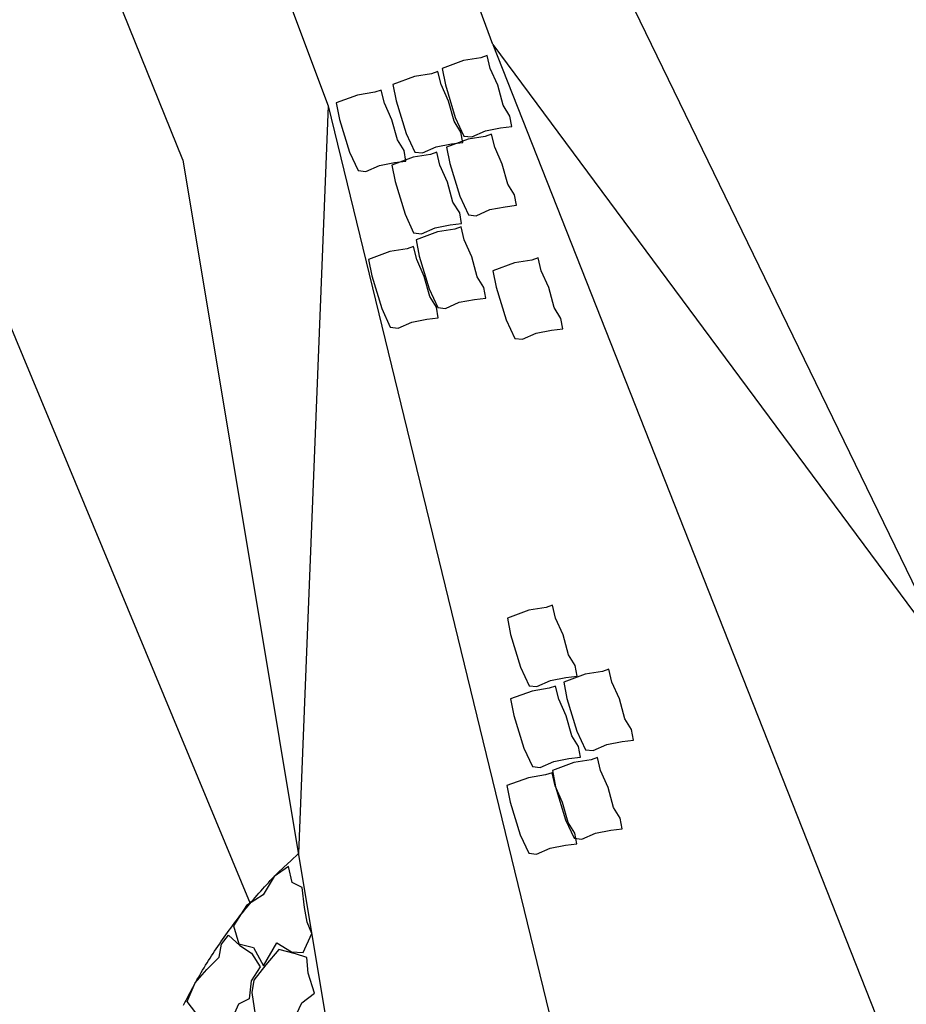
# Model space of a CAD drawing. Extents: x 447045 to 447634, y 442020 to 443192.
# Tile 18 of 82: x 447354.79 to 447358.65, y 442038.15 to 442042.43. Entities that reach past the tile are written whole.
import ezdxf

# ---------------------------------------------------------------- set-up
doc = ezdxf.new("R2010")
doc.units = 0
doc.header["$LTSCALE"] = 2
doc.header["$MEASUREMENT"] = 0
doc.linetypes.add('AUSGEZOGEN', pattern=[0])
for name, color, linetype in [('DB-Andere_Planer', 15, 'CONTINUOUS'), ('DB-Bestand', 8, 'CONTINUOUS'), ('FBRTOP', 250, 'AUSGEZOGEN')]:
    doc.layers.add(name, color=color, linetype=linetype)

msp = doc.modelspace()

# ---------------------------------------------------------------- linework, layer by layer
at = {"layer": 'DB-Andere_Planer', "linetype": 'Continuous'}
for p, q in [((447356.8489, 442042.3227), (447356.3013, 442043.8191)), ((447355.532, 442043.6621), (447356.1317, 442042.0563)), ((447355.5006, 442041.8219), (447354.9182, 442043.2618)), ((447357.4323, 442042.5394), (447359.5435, 442038.1884)), ((447356.8489, 442042.3227), (447358.5714, 442037.9538)), ((447356.8489, 442042.3227), (447358.8462, 442039.6255)), ((447356.721, 442042.2533), (447356.6276, 442042.2188)), ((447356.7958, 442042.2654), (447356.721, 442042.2533)), ((447356.8234, 442042.2751), (447356.7958, 442042.2654)), ((447356.8371, 442042.2185), (447356.8234, 442042.2751)), ((447356.5822, 442042.1959), (447356.5074, 442042.1838)), ((447356.6098, 442042.2056), (447356.5822, 442042.1959)), ((447356.6235, 442042.149), (447356.6098, 442042.2056)), ((447356.6276, 442042.2188), (447356.6418, 442042.1474)), ((447356.8696, 442042.1456), (447356.8371, 442042.2185)), ((447356.5074, 442042.1838), (447356.414, 442042.1493)), ((447356.3354, 442042.1154), (447356.2605, 442042.1033)), ((447356.363, 442042.125), (447356.3354, 442042.1154)), ((447356.3766, 442042.0685), (447356.363, 442042.125)), ((447356.414, 442042.1493), (447356.4282, 442042.0779)), ((447356.656, 442042.0761), (447356.6235, 442042.149)), ((447356.6418, 442042.1474), (447356.6851, 442042.0053)), ((447356.8936, 442042.0586), (447356.8696, 442042.1456)), ((447356.2605, 442042.1033), (447356.1671, 442042.0688)), ((447356.1671, 442042.0688), (447356.1814, 442041.9974)), ((447356.4092, 442041.9955), (447356.3766, 442042.0685)), ((447356.4282, 442042.0779), (447356.4715, 442041.9357)), ((447356.68, 442041.9891), (447356.656, 442042.0761)), ((447356.1317, 442042.0563), (447356.0033, 442038.8029)), ((447356.1317, 442042.0563), (447357.2105, 442037.6253)), ((447356.9229, 442042.0118), (447356.8936, 442042.0586)), ((447356.1814, 442041.9974), (447356.2247, 442041.8552)), ((447356.4332, 442041.9085), (447356.4092, 442041.9955)), ((447356.7093, 442041.9423), (447356.68, 442041.9891)), ((447356.6851, 442042.0053), (447356.7225, 442041.9245)), ((447356.931, 442041.9658), (447356.9229, 442042.0118)), ((447356.7174, 442041.8963), (447356.7093, 442041.9423)), ((447356.7564, 442041.9207), (447356.8158, 442041.947)), ((447356.8158, 442041.947), (447356.8815, 442041.9599)), ((447356.8815, 442041.9599), (447356.931, 442041.9658)), ((447356.4624, 442041.8617), (447356.4332, 442041.9085)), ((447356.4715, 442041.9357), (447356.5089, 442041.855)), ((447356.7408, 442041.9109), (447356.6474, 442041.8764)), ((447356.6679, 442041.8904), (447356.7174, 442041.8963)), ((447356.7225, 442041.9245), (447356.7564, 442041.9207)), ((447356.8156, 442041.923), (447356.7408, 442041.9109)), ((447356.8432, 442041.9327), (447356.8156, 442041.923)), ((447356.8569, 442041.8761), (447356.8432, 442041.9327)), ((447356.2247, 442041.8552), (447356.2621, 442041.7745)), ((447356.4705, 442041.8158), (447356.4624, 442041.8617)), ((447356.5089, 442041.855), (447356.5428, 442041.8512)), ((447356.5428, 442041.8512), (447356.6022, 442041.8775)), ((447356.6049, 442041.8542), (447356.5773, 442041.8446)), ((447356.6022, 442041.8775), (447356.6679, 442041.8904)), ((447356.6185, 442041.7976), (447356.6049, 442041.8542)), ((447356.6474, 442041.8764), (447356.6616, 442041.8051)), ((447356.8894, 442041.8032), (447356.8569, 442041.8761)), ((447355.5006, 442041.8219), (447356.2384, 442037.3907)), ((447356.3554, 442041.797), (447356.4211, 442041.8099)), ((447356.5024, 442041.8325), (447356.409, 442041.798)), ((447356.4211, 442041.8099), (447356.4705, 442041.8158)), ((447356.5773, 442041.8446), (447356.5024, 442041.8325)), ((447356.2621, 442041.7745), (447356.2959, 442041.7707)), ((447356.2959, 442041.7707), (447356.3554, 442041.797)), ((447356.409, 442041.798), (447356.4233, 442041.7266)), ((447356.6511, 442041.7247), (447356.6185, 442041.7976)), ((447356.6616, 442041.8051), (447356.7049, 442041.6629)), ((447356.9134, 442041.7162), (447356.8894, 442041.8032)), ((447356.4233, 442041.7266), (447356.4666, 442041.5844)), ((447356.6751, 442041.6377), (447356.6511, 442041.7247)), ((447356.9427, 442041.6694), (447356.9134, 442041.7162)), ((447356.7049, 442041.6629), (447356.7423, 442041.5821)), ((447356.9508, 442041.6234), (447356.9427, 442041.6694)), ((447356.7043, 442041.5909), (447356.6751, 442041.6377)), ((447356.7762, 442041.5783), (447356.8356, 442041.6046)), ((447356.8356, 442041.6046), (447356.9013, 442041.6175)), ((447356.9013, 442041.6175), (447356.9508, 442041.6234)), ((447356.4666, 442041.5844), (447356.504, 442041.5036)), ((447356.7124, 442041.545), (447356.7043, 442041.5909)), ((447356.7423, 442041.5821), (447356.7762, 442041.5783)), ((447356.5378, 442041.4998), (447356.5973, 442041.5262)), ((447356.5973, 442041.5262), (447356.663, 442041.539)), ((447356.6826, 442041.5198), (447356.6077, 442041.5077)), ((447356.663, 442041.539), (447356.7124, 442041.545)), ((447356.7102, 442041.5295), (447356.6826, 442041.5198)), ((447356.7238, 442041.4729), (447356.7102, 442041.5295)), ((447356.504, 442041.5036), (447356.5378, 442041.4998)), ((447356.6077, 442041.5077), (447356.5143, 442041.4732)), ((447356.5143, 442041.4732), (447356.5286, 442041.4018)), ((447356.7564, 442041.4), (447356.7238, 442041.4729)), ((447356.4759, 442041.434), (447356.4011, 442041.4219)), ((447356.5035, 442041.4437), (447356.4759, 442041.434)), ((447356.5172, 442041.3871), (447356.5035, 442041.4437)), ((447356.4011, 442041.4219), (447356.3077, 442041.3874)), ((447356.3077, 442041.3874), (447356.3219, 442041.316)), ((447356.5497, 442041.3142), (447356.5172, 442041.3871)), ((447356.5286, 442041.4018), (447356.5719, 442041.2597)), ((447356.7804, 442041.313), (447356.7564, 442041.4)), ((447357.0173, 442041.3851), (447356.9424, 442041.373)), ((447357.0449, 442041.3948), (447357.0173, 442041.3851)), ((447357.0585, 442041.3382), (447357.0449, 442041.3948)), ((447356.9424, 442041.373), (447356.849, 442041.3385)), ((447356.849, 442041.3385), (447356.8632, 442041.2671)), ((447356.3219, 442041.316), (447356.3652, 442041.1739)), ((447356.5737, 442041.2272), (447356.5497, 442041.3142)), ((447356.8096, 442041.2662), (447356.7804, 442041.313)), ((447357.0911, 442041.2653), (447357.0585, 442041.3382)), ((447356.5719, 442041.2597), (447356.6093, 442041.1789)), ((447356.8177, 442041.2202), (447356.8096, 442041.2662)), ((447356.8632, 442041.2671), (447356.9065, 442041.1249)), ((447357.1151, 442041.1783), (447357.0911, 442041.2653)), ((447356.603, 442041.1804), (447356.5737, 442041.2272)), ((447356.7026, 442041.2014), (447356.7683, 442041.2143)), ((447356.7683, 442041.2143), (447356.8177, 442041.2202)), ((447356.3652, 442041.1739), (447356.4026, 442041.0931)), ((447356.6111, 442041.1344), (447356.603, 442041.1804)), ((447356.6093, 442041.1789), (447356.6431, 442041.1751)), ((447356.6431, 442041.1751), (447356.7026, 442041.2014)), ((447357.1443, 442041.1315), (447357.1151, 442041.1783)), ((447356.4959, 442041.1156), (447356.5616, 442041.1285)), ((447356.5616, 442041.1285), (447356.6111, 442041.1344)), ((447356.9065, 442041.1249), (447356.944, 442041.0442)), ((447357.1524, 442041.0855), (447357.1443, 442041.1315)), ((447356.4026, 442041.0931), (447356.4365, 442041.0893)), ((447356.4365, 442041.0893), (447356.4959, 442041.1156)), ((447357.103, 442041.0796), (447357.1524, 442041.0855)), ((447356.944, 442041.0442), (447356.9778, 442041.0404)), ((447356.9778, 442041.0404), (447357.0373, 442041.0667)), ((447357.0373, 442041.0667), (447357.103, 442041.0796)), ((447357.1073, 442039.8839), (447357.0797, 442039.8743)), ((447357.121, 442039.8273), (447357.1073, 442039.8839)), ((447357.0049, 442039.8622), (447356.9115, 442039.8277)), ((447357.0797, 442039.8743), (447357.0049, 442039.8622)), ((447356.9115, 442039.8277), (447356.9257, 442039.7563)), ((447357.1535, 442039.7544), (447357.121, 442039.8273)), ((447356.9257, 442039.7563), (447356.969, 442039.6141)), ((447357.1775, 442039.6674), (447357.1535, 442039.7544)), ((447357.2068, 442039.6206), (447357.1775, 442039.6674)), ((447356.969, 442039.6141), (447357.0064, 442039.5333)), ((447357.2497, 442039.5836), (447357.1563, 442039.5491)), ((447357.2149, 442039.5747), (447357.2068, 442039.6206)), ((447357.3246, 442039.5957), (447357.2497, 442039.5836)), ((447357.3522, 442039.6054), (447357.3246, 442039.5957)), ((447357.3658, 442039.5488), (447357.3522, 442039.6054)), ((447357.0403, 442039.5295), (447357.0997, 442039.5559)), ((447357.0997, 442039.5559), (447357.1654, 442039.5687)), ((447357.1563, 442039.5491), (447357.1706, 442039.4777)), ((447357.1654, 442039.5687), (447357.2149, 442039.5747)), ((447357.3984, 442039.4759), (447357.3658, 442039.5488)), ((447357.0188, 442039.5101), (447356.9254, 442039.4756)), ((447357.0064, 442039.5333), (447357.0403, 442039.5295)), ((447357.0937, 442039.5222), (447357.0188, 442039.5101)), ((447357.1212, 442039.5319), (447357.0937, 442039.5222)), ((447357.1349, 442039.4753), (447357.1212, 442039.5319)), ((447356.9254, 442039.4756), (447356.9396, 442039.4042)), ((447357.1675, 442039.4024), (447357.1349, 442039.4753)), ((447357.1706, 442039.4777), (447357.2139, 442039.3356)), ((447357.4224, 442039.3889), (447357.3984, 442039.4759)), ((447356.9396, 442039.4042), (447356.9829, 442039.2621)), ((447357.1914, 442039.3154), (447357.1675, 442039.4024)), ((447357.4516, 442039.3421), (447357.4224, 442039.3889)), ((447357.2139, 442039.3356), (447357.2513, 442039.2548)), ((447357.4597, 442039.2961), (447357.4516, 442039.3421)), ((447357.2207, 442039.2686), (447357.1914, 442039.3154)), ((447357.3446, 442039.2773), (447357.4103, 442039.2902)), ((447357.4103, 442039.2902), (447357.4597, 442039.2961)), ((447356.9829, 442039.2621), (447357.0204, 442039.1813)), ((447357.2288, 442039.2226), (447357.2207, 442039.2686)), ((447357.2513, 442039.2548), (447357.2851, 442039.251)), ((447357.2851, 442039.251), (447357.3446, 442039.2773)), ((447357.0542, 442039.1775), (447357.1137, 442039.2038)), ((447357.2005, 442039.1986), (447357.1072, 442039.1641)), ((447357.1137, 442039.2038), (447357.1794, 442039.2167)), ((447357.1794, 442039.2167), (447357.2288, 442039.2226)), ((447357.2754, 442039.2107), (447357.2005, 442039.1986)), ((447357.303, 442039.2203), (447357.2754, 442039.2107)), ((447357.3167, 442039.1638), (447357.303, 442039.2203)), ((447357.0204, 442039.1813), (447357.0542, 442039.1775)), ((447357.1056, 442039.1549), (447357.078, 442039.1453)), ((447357.1193, 442039.0984), (447357.1056, 442039.1549)), ((447357.1072, 442039.1641), (447357.1214, 442039.0927)), ((447357.3492, 442039.0908), (447357.3167, 442039.1638)), ((447357.0032, 442039.1332), (447356.9098, 442039.0987)), ((447357.078, 442039.1453), (447357.0032, 442039.1332)), ((447356.9098, 442039.0987), (447356.924, 442039.0273)), ((447357.1518, 442039.0254), (447357.1193, 442039.0984)), ((447357.1214, 442039.0927), (447357.1647, 442038.9505)), ((447357.3732, 442039.0039), (447357.3492, 442039.0908)), ((447356.924, 442039.0273), (447356.9673, 442038.8851)), ((447357.1758, 442038.9384), (447357.1518, 442039.0254)), ((447357.4025, 442038.957), (447357.3732, 442039.0039)), ((447357.1647, 442038.9505), (447357.2021, 442038.8698)), ((447357.4106, 442038.9111), (447357.4025, 442038.957)), ((447357.2051, 442038.8916), (447357.1758, 442038.9384)), ((447357.2954, 442038.8923), (447357.3611, 442038.9052)), ((447357.3611, 442038.9052), (447357.4106, 442038.9111)), ((447356.9673, 442038.8851), (447357.0047, 442038.8044)), ((447357.2021, 442038.8698), (447357.236, 442038.866)), ((447357.2132, 442038.8457), (447357.2051, 442038.8916)), ((447357.236, 442038.866), (447357.2954, 442038.8923)), ((447357.0386, 442038.8006), (447357.098, 442038.8269)), ((447357.098, 442038.8269), (447357.1637, 442038.8398)), ((447357.1637, 442038.8398), (447357.2132, 442038.8457)), ((447355.94, 442038.7437), (447355.9698, 442038.7717)), ((447355.9698, 442038.7717), (447356.0033, 442038.8029)), ((447357.0047, 442038.8044), (447357.0386, 442038.8006)), ((447355.96, 442038.7461), (447355.8977, 442038.7039)), ((447355.9156, 442038.7207), (447355.94, 442038.7437)), ((447355.9765, 442038.6776), (447355.96, 442038.7461)), ((447355.8977, 442038.7039), (447355.849, 442038.6242)), ((447355.8724, 442038.6763), (447355.8807, 442038.6852)), ((447355.8807, 442038.6852), (447355.889, 442038.6941)), ((447355.889, 442038.6941), (447355.8986, 442038.704)), ((447355.8986, 442038.704), (447355.9156, 442038.7207)), ((447355.8315, 442038.6309), (447355.8395, 442038.6401)), ((447355.8395, 442038.6401), (447355.8476, 442038.6491)), ((447355.8476, 442038.6491), (447355.8558, 442038.6582)), ((447355.8558, 442038.6582), (447355.864, 442038.6673)), ((447355.864, 442038.6673), (447355.8724, 442038.6763)), ((447356.0191, 442038.6558), (447355.9765, 442038.6776)), ((447356.0299, 442038.5689), (447356.0191, 442038.6558)), ((447355.849, 442038.6242), (447355.7766, 442038.5773)), ((447355.7996, 442038.5939), (447355.8075, 442038.6032)), ((447355.8075, 442038.6032), (447355.8154, 442038.6124)), ((447355.8154, 442038.6124), (447355.8234, 442038.6217)), ((447355.8234, 442038.6217), (447355.8315, 442038.6309)), ((447355.7766, 442038.5773), (447355.7209, 442038.4891)), ((447355.7608, 442038.5468), (447355.7685, 442038.5563)), ((447355.7685, 442038.5563), (447355.7762, 442038.5657)), ((447355.7762, 442038.5657), (447355.7839, 442038.5751)), ((447355.7839, 442038.5751), (447355.7917, 442038.5845)), ((447355.7917, 442038.5845), (447355.7996, 442038.5939)), ((447356.0414, 442038.5046), (447356.0299, 442038.5689)), ((447355.7308, 442038.5083), (447355.7382, 442038.518)), ((447355.7382, 442038.518), (447355.7457, 442038.5276)), ((447355.7457, 442038.5276), (447355.7532, 442038.5373)), ((447355.7532, 442038.5373), (447355.7608, 442038.5468)), ((447355.6943, 442038.4593), (447355.7016, 442038.4692)), ((447355.7016, 442038.4692), (447355.7088, 442038.4791)), ((447355.7088, 442038.4791), (447355.7161, 442038.4889)), ((447355.7161, 442038.4889), (447355.7234, 442038.4986)), ((447355.7209, 442038.4891), (447355.7443, 442038.411)), ((447355.7234, 442038.4986), (447355.7308, 442038.5083)), ((447356.0617, 442038.4559), (447356.0414, 442038.5046)), ((447355.6661, 442038.4194), (447355.6731, 442038.4294)), ((447355.668, 442038.4084), (447355.6992, 442038.4477)), ((447355.6731, 442038.4294), (447355.6801, 442038.4395)), ((447355.6801, 442038.4395), (447355.6872, 442038.4494)), ((447355.6872, 442038.4494), (447355.6943, 442038.4593)), ((447355.6992, 442038.4477), (447355.7485, 442038.403)), ((447356.0231, 442038.3719), (447356.0617, 442038.4559)), ((447355.6387, 442038.3789), (447355.6455, 442038.389)), ((447355.6455, 442038.389), (447355.6523, 442038.3992)), ((447355.6523, 442038.3992), (447355.6591, 442038.4093)), ((447355.659, 442038.3519), (447355.668, 442038.4084)), ((447355.6591, 442038.4093), (447355.6661, 442038.4194)), ((447355.7443, 442038.411), (447355.8072, 442038.3945)), ((447355.7485, 442038.403), (447355.7995, 442038.37)), ((447355.8072, 442038.3945), (447355.8514, 442038.3146)), ((447355.8514, 442038.3146), (447355.9087, 442038.4145)), ((447355.9181, 442038.385), (447355.8615, 442038.3193)), ((447355.9087, 442038.4145), (447355.9725, 442038.3755)), ((447355.9905, 442038.3663), (447355.9181, 442038.385)), ((447355.6041, 442038.2979), (447355.659, 442038.3519)), ((447355.6122, 442038.3376), (447355.6187, 442038.348)), ((447355.6187, 442038.348), (447355.6254, 442038.3584)), ((447355.6254, 442038.3584), (447355.632, 442038.3686)), ((447355.632, 442038.3686), (447355.6387, 442038.3789)), ((447355.7995, 442038.37), (447355.8364, 442038.3109)), ((447355.9725, 442038.3755), (447356.0231, 442038.3719)), ((447356.0395, 442038.3509), (447355.9905, 442038.3663)), ((447356.0448, 442038.282), (447356.0395, 442038.3509)), ((447355.5545, 442038.2407), (447355.6041, 442038.2979)), ((447355.5865, 442038.2957), (447355.5929, 442038.3063)), ((447355.5929, 442038.3063), (447355.5992, 442038.3168)), ((447355.5992, 442038.3168), (447355.6057, 442038.3272)), ((447355.6057, 442038.3272), (447355.6122, 442038.3376)), ((447355.8364, 442038.3109), (447355.7969, 442038.2493)), ((447355.8615, 442038.3193), (447355.8098, 442038.2524)), ((447355.5617, 442038.2531), (447355.5678, 442038.2638)), ((447355.5678, 442038.2638), (447355.574, 442038.2745)), ((447355.574, 442038.2745), (447355.5802, 442038.2851)), ((447355.5802, 442038.2851), (447355.5865, 442038.2957)), ((447356.0724, 442038.1958), (447356.0448, 442038.282)), ((447355.5197, 442038.1598), (447355.5545, 442038.2407)), ((447355.5377, 442038.2099), (447355.5437, 442038.2208)), ((447355.5437, 442038.2208), (447355.5497, 442038.2316)), ((447355.5497, 442038.2316), (447355.5556, 442038.2424)), ((447355.5556, 442038.2424), (447355.5617, 442038.2531)), ((447355.7969, 442038.2493), (447355.7888, 442038.1704)), ((447355.8098, 442038.2524), (447355.8002, 442038.198)), ((447355.5148, 442038.1659), (447355.5205, 442038.1769)), ((447355.5205, 442038.1769), (447355.5262, 442038.1879)), ((447355.5262, 442038.1879), (447355.532, 442038.1989)), ((447355.532, 442038.1989), (447355.5377, 442038.2099)), ((447355.7888, 442038.1704), (447355.7422, 442038.1478)), ((447355.8002, 442038.198), (447355.8144, 442038.1018)), ((447356.0171, 442038.153), (447356.0724, 442038.1958)), ((447355.5036, 442038.1436), (447355.5092, 442038.1548)), ((447355.5092, 442038.1548), (447355.5148, 442038.1659)), ((447355.5567, 442038.1098), (447355.5197, 442038.1598)), ((447355.7422, 442038.1478), (447355.7128, 442038.0818)), ((447355.9813, 442038.0764), (447356.0171, 442038.153))]:
    msp.add_line(p, q, dxfattribs=at)
at = {"layer": 'DB-Bestand', "linetype": 'Continuous'}
msp.add_line((447349.736, 442053.177), (447355.7926, 442038.5855), dxfattribs=at)
at = {"layer": 'FBRTOP', "color": 0}
msp.add_lwpolyline([(447358.9474, 442729.4133, 0.000005), (447365.2089, 442692.4394, -0.000003), (447371.4703, 442655.4655, -0.000003), (447379.8184, 442606.1674, 0.000003), (447388.1664, 442556.8693), (447409.0374, 442433.6245), (447425.7344, 442335.0285, -0.000003), (447426.4301, 442330.9203, -0.000001), (447429.9084, 442310.3793)], format="xyb", dxfattribs=at)
at = {"layer": 'FBRTOP', "color": 0, "const_width": 0.5}
for points in [[(447355.9895, 442728.9124, 0.000005), (447362.251, 442691.9385, -0.000003), (447368.5125, 442654.9646, -0.000003), (447376.8605, 442605.6665, 0.000003), (447385.2085, 442556.3684), (447406.0795, 442433.1236), (447422.7765, 442334.5276, -0.000003), (447423.4722, 442330.4194, -0.000001), (447426.9505, 442309.8784)], [(447328.3825, 442724.2376, 0.000005), (447334.644, 442687.2635, -0.000003), (447340.9055, 442650.2894, -0.000003), (447349.2535, 442600.9915, 0.000003), (447357.6015, 442551.6936), (447378.4725, 442428.4484), (447395.1695, 442329.8524, -0.000003), (447395.8652, 442325.7443, -0.000001), (447399.3435, 442305.2036)]]:
    msp.add_lwpolyline(points, format="xyb", dxfattribs=at)

doc.saveas('drawing.dxf')
